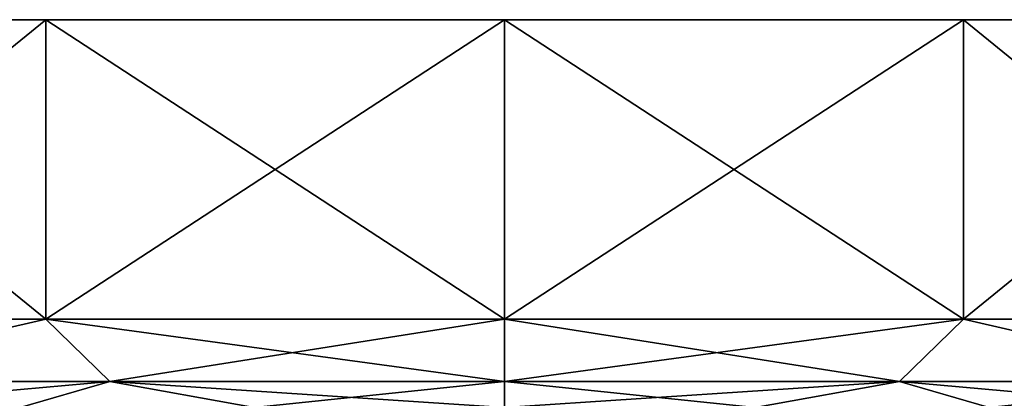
# Model space of a CAD drawing. Header units: metres. Extents: x -128 to 144, y -23 to 81.
# Tile 9 of 24: x -90 to -62, y 71 to 81. Entities that reach past the tile are written whole.
import ezdxf

# ---------------------------------------------------------------- set-up
doc = ezdxf.new("R2010")
doc.units = ezdxf.units.M
doc.layers.add('solid_AVA_2_0_CH', color=7, linetype='CONTINUOUS')

msp = doc.modelspace()

# ---------------------------------------------------------------- linework, layer by layer
at = {"layer": 'solid_AVA_2_0_CH'}
for points in [[(-99.955009, 81.300003, -18.704609), (-99.955009, 81.300003, 18.704609), (-89.516533, 81.300003, 27.029057)], [(-89.516518, 72.800003, 27.029064), (-89.516533, 81.300003, 27.029057), (-99.955009, 81.300003, 18.704609)], [(-89.516533, 81.300003, -27.029057), (-99.955009, 81.300003, -18.704609), (-89.516533, 81.300003, 27.029057)], [(-99.954948, 72.800003, 18.704693), (-89.516518, 72.800003, 27.029064), (-99.955009, 81.300003, 18.704609)], [(-99.954948, 72.800003, -18.704693), (-99.955009, 81.300003, -18.704609), (-89.516533, 81.300003, -27.029057)], [(-89.516518, 72.800003, -27.029064), (-99.954948, 72.800003, -18.704693), (-89.516533, 81.300003, -27.029057)], [(-89.516533, 81.300003, -27.029057), (-89.516533, 81.300003, 27.029057), (-76.5, 81.300003, 30)], [(-76.5, 72.800003, 30), (-76.5, 81.300003, 30), (-89.516533, 81.300003, 27.029057)], [(-76.5, 81.300003, -30), (-89.516533, 81.300003, -27.029057), (-76.5, 81.300003, 30)], [(-89.516518, 72.800003, 27.029064), (-76.5, 72.800003, 30), (-89.516533, 81.300003, 27.029057)], [(-89.516518, 72.800003, -27.029064), (-89.516533, 81.300003, -27.029057), (-76.5, 81.300003, -30)], [(-89.516518, 72.800003, -27.029064), (-76.5, 81.300003, -30), (-76.5, 72.800003, -30)], [(-63.483467, 81.300003, 27.029057), (-76.5, 81.300003, -30), (-76.5, 81.300003, 30)], [(-63.483486, 72.800003, 27.029064), (-63.483467, 81.300003, 27.029057), (-76.5, 81.300003, 30)], [(-76.5, 72.800003, 30), (-63.483486, 72.800003, 27.029064), (-76.5, 81.300003, 30)], [(-63.483467, 81.300003, 27.029057), (-63.483467, 81.300003, -27.029057), (-76.5, 81.300003, -30)], [(-76.5, 72.800003, -30), (-76.5, 81.300003, -30), (-63.483467, 81.300003, -27.029057)], [(-63.483486, 72.800003, -27.029064), (-76.5, 72.800003, -30), (-63.483467, 81.300003, -27.029057)], [(-63.483486, 72.800003, -27.029064), (-63.483467, 81.300003, -27.029057), (-53.044987, 81.300003, -18.704609)], [(-53.045055, 72.800003, -18.704693), (-63.483486, 72.800003, -27.029064), (-53.044987, 81.300003, -18.704609)], [(-63.483486, 72.800003, 27.029064), (-53.045055, 72.800003, 18.704693), (-63.483467, 81.300003, 27.029057)], [(-53.044987, 81.300003, 18.704609), (-53.044987, 81.300003, -18.704609), (-63.483467, 81.300003, -27.029057)], [(-63.483467, 81.300003, 27.029057), (-53.044987, 81.300003, 18.704609), (-63.483467, 81.300003, -27.029057)], [(-53.045055, 72.800003, 18.704693), (-53.044987, 81.300003, 18.704609), (-63.483467, 81.300003, 27.029057)], [(-97.195435, 71.032234, 20.695436), (-89.516518, 72.800003, 27.029064), (-99.954948, 72.800003, 18.704693)], [(-97.195435, 71.032234, -20.695436), (-99.954948, 72.800003, -18.704693), (-89.516518, 72.800003, -27.029064)], [(-87.700287, 71.032234, 27.03989), (-89.516518, 72.800003, 27.029064), (-97.195435, 71.032234, 20.695436)], [(-97.195435, 71.032234, -20.695436), (-89.516518, 72.800003, -27.029064), (-87.700287, 71.032234, -27.03989)], [(-87.700287, 71.032234, -27.03989), (-89.516518, 72.800003, -27.029064), (-76.5, 72.800003, -30)], [(-76.5, 71.032234, 29.267767), (-76.5, 72.800003, 30), (-89.516518, 72.800003, 27.029064)], [(-76.5, 71.032234, 29.267767), (-89.516518, 72.800003, 27.029064), (-87.700287, 71.032234, 27.03989)], [(-87.700287, 71.032234, -27.03989), (-76.5, 72.800003, -30), (-76.5, 71.032234, -29.267767)], [(-76.5, 71.032234, -29.267767), (-76.5, 72.800003, -30), (-63.483486, 72.800003, -27.029064)], [(-65.299713, 71.032234, -27.03989), (-76.5, 71.032234, -29.267767), (-63.483486, 72.800003, -27.029064)], [(-65.299713, 71.032234, 27.03989), (-63.483486, 72.800003, 27.029064), (-76.5, 72.800003, 30)], [(-65.299713, 71.032234, 27.03989), (-76.5, 72.800003, 30), (-76.5, 71.032234, 29.267767)], [(-65.299713, 71.032234, -27.03989), (-63.483486, 72.800003, -27.029064), (-55.804562, 71.032234, -20.695436)], [(-55.804562, 71.032234, 20.695436), (-63.483486, 72.800003, 27.029064), (-65.299713, 71.032234, 27.03989)], [(-55.804562, 71.032234, -20.695436), (-63.483486, 72.800003, -27.029064), (-53.045055, 72.800003, -18.704693)], [(-55.804562, 71.032234, 20.695436), (-53.045055, 72.800003, 18.704693), (-63.483486, 72.800003, 27.029064)], [(-97.195435, 71.032234, -20.695436), (-87.700287, 71.032234, -27.03989), (-95.940811, 70.300003, -19.450062)], [(-97.195435, 71.032234, 20.695436), (-95.940788, 70.300003, 19.450081), (-90.242393, 70.300003, 23.820089)], [(-87.700287, 71.032234, 27.03989), (-97.195435, 71.032234, 20.695436), (-90.242393, 70.300003, 23.820089)], [(-87.700287, 71.032234, -27.03989), (-90.242416, 70.300003, -23.820076), (-95.940811, 70.300003, -19.450062)], [(-87.700287, 71.032234, -27.03989), (-83.607521, 70.300003, -26.565639), (-90.242416, 70.300003, -23.820076)], [(-87.700287, 71.032234, 27.03989), (-90.242393, 70.300003, 23.820089), (-83.607491, 70.300003, 26.565647)], [(-87.700287, 71.032234, -27.03989), (-76.5, 71.032234, -29.267767), (-83.607521, 70.300003, -26.565639)], [(-87.700287, 71.032234, 27.03989), (-83.607491, 70.300003, 26.565647), (-76.5, 70.300003, 27.5)], [(-76.5, 71.032234, 29.267767), (-87.700287, 71.032234, 27.03989), (-76.5, 70.300003, 27.5)], [(-76.5, 71.032234, -29.267767), (-76.5, 70.300003, -27.5), (-83.607521, 70.300003, -26.565639)], [(-65.299713, 71.032234, -27.03989), (-69.392509, 70.300003, -26.565647), (-76.5, 70.300003, -27.5)], [(-65.299713, 71.032234, -27.03989), (-76.5, 70.300003, -27.5), (-76.5, 71.032234, -29.267767)], [(-76.5, 71.032234, 29.267767), (-76.5, 70.300003, 27.5), (-69.392479, 70.300003, 26.565639)], [(-65.299713, 71.032234, 27.03989), (-76.5, 71.032234, 29.267767), (-69.392479, 70.300003, 26.565639)], [(-65.299713, 71.032234, -27.03989), (-62.75761, 70.300003, -23.820089), (-69.392509, 70.300003, -26.565647)], [(-65.299713, 71.032234, 27.03989), (-69.392479, 70.300003, 26.565639), (-62.757584, 70.300003, 23.820076)], [(-65.299713, 71.032234, 27.03989), (-62.757584, 70.300003, 23.820076), (-57.059193, 70.300003, 19.450062)], [(-55.804562, 71.032234, 20.695436), (-65.299713, 71.032234, 27.03989), (-57.059193, 70.300003, 19.450062)], [(-65.299713, 71.032234, -27.03989), (-55.804562, 71.032234, -20.695436), (-62.75761, 70.300003, -23.820089)], [(-55.804562, 71.032234, -20.695436), (-57.059212, 70.300003, -19.450081), (-62.75761, 70.300003, -23.820089)]]:
    msp.add_3dface(points, dxfattribs=at)

doc.saveas('drawing.dxf')
